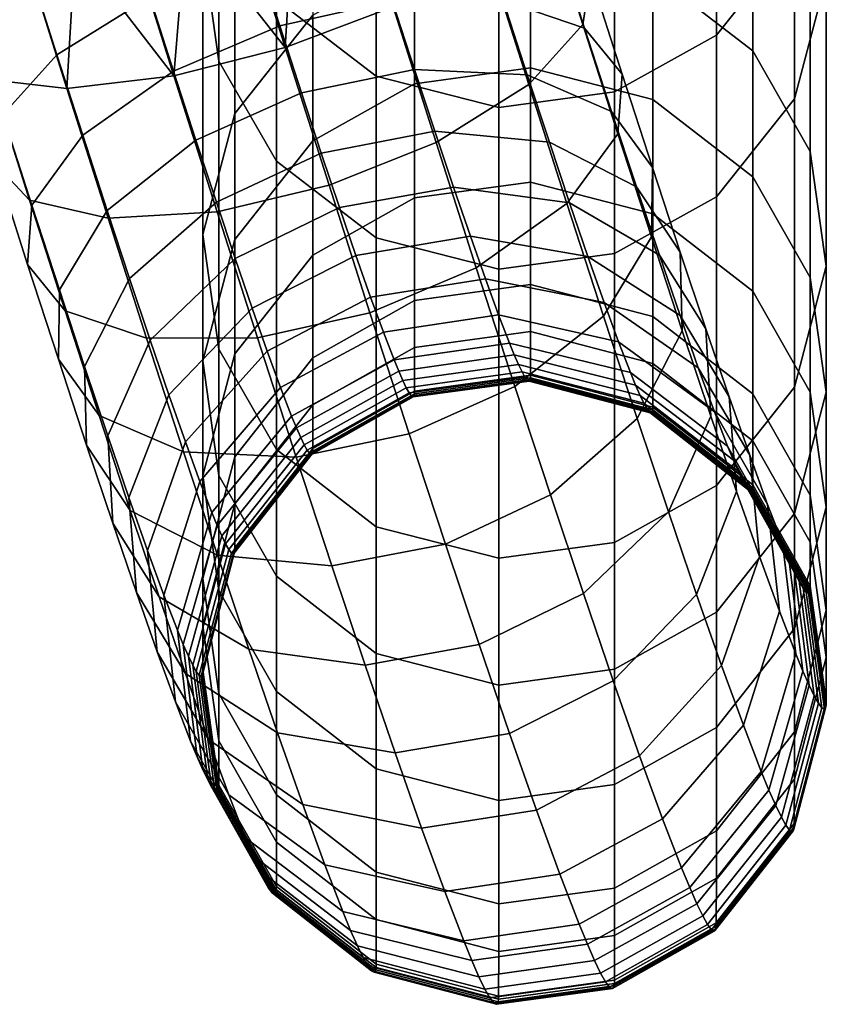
# Model space of a CAD drawing. Header units: millimetres. Extents: x -264 to 264, y -284 to 280.
# Tile 11 of 51: x 230 to 262, y -253 to -214. Entities that reach past the tile are written whole.
import ezdxf

# ---------------------------------------------------------------- set-up
doc = ezdxf.new("R2010")
doc.units = ezdxf.units.MM
doc.layers.add('podnoz', color=7, linetype='Continuous')

msp = doc.modelspace()

# ---------------------------------------------------------------- meshes
at = {"layer": 'podnoz'}
mesh = msp.add_polyface(dxfattribs=at)
corners = [(250, -188.323, 392.598), (0, -188.323, 392.598), (0, -184.642, 391.896), (250, -184.642, 391.896), (250, -191.713, 394.825), (0, -191.713, 394.825), (250, -193.94, 398.215), (0, -193.94, 398.215), (250, -194.642, 401.896), (0, -194.642, 401.896), (250, -193.94, 405.577), (0, -193.94, 405.577), (250, -191.713, 408.967), (0, -191.713, 408.967), (250, -188.323, 411.194), (0, -188.323, 411.194), (250, -184.642, 411.896), (0, -184.642, 411.896), (250, -180.961, 411.194), (0, -180.961, 411.194), (250, -177.571, 408.967), (0, -177.571, 408.967), (250, -175.344, 405.577), (0, -175.344, 405.577), (250, -177.571, 394.825), (0, -177.571, 394.825), (0, -175.344, 398.215), (250, -175.344, 398.215), (250, -180.961, 392.598), (0, -180.961, 392.598), (214.017, -170.56, 18), (205.525, -139.976, 13.399), (224.188, -200.629, 13.399), (221.567, -168.238, 6.378), (230.898, -198.564, 6.378), (226.848, -199.81, 9.161), (217.517, -169.484, 9.161), (225.964, -166.884, 5.5), (235.296, -197.211, 5.5), (223.349, -200.887, 18), (221.567, -168.238, 29.622), (230.898, -198.564, 29.622), (235.296, -197.211, 30.5), (225.964, -166.884, 30.5), (214.856, -170.302, 22.601), (224.188, -200.629, 22.601), (226.848, -199.81, 26.839), (217.517, -169.484, 26.839), (229.053, -216.256, 15.762), (227.819, -215.245, 20.166), (226.398, -210.721, 18.984), (227.499, -211.309, 14.47), (228.259, -213.706, 24.568), (230.548, -211.695, 28.621), (229.386, -207.995, 27.655), (226.972, -209.609, 23.498), (229.208, -219.629, 21.826), (229.511, -217.657, 26.064), (228.617, -205.539, 9.442), (230.571, -205.093, 7.825)]
mesh.append_faces([[corners[k] for k in face] for face in [(0, 1, 2, 3), (4, 5, 1, 0), (6, 7, 5, 4), (8, 9, 7, 6), (10, 11, 9, 8), (12, 13, 11, 10), (14, 15, 13, 12), (16, 17, 15, 14), (18, 19, 17, 16), (20, 21, 19, 18), (22, 23, 21, 20), (24, 25, 26, 27), (28, 29, 25, 24), (3, 2, 29, 28), (30, 31, 32, 32), (33, 34, 35, 36), (37, 38, 34, 33), (32, 36, 35, 35), (39, 30, 32, 32), (40, 41, 42, 43), (44, 45, 46, 47), (30, 39, 45, 44), (47, 46, 41, 40), (48, 49, 50, 51), (52, 53, 54, 55), (49, 52, 55, 50), (56, 57, 52, 49), (51, 32, 58, 58), (59, 58, 35, 35), (32, 35, 58, 58), (34, 59, 35, 35), (32, 51, 50, 39), (45, 55, 54, 46), (39, 50, 55, 45)]])
mesh = msp.add_polyface(dxfattribs=at)
corners = [(234.413, -164.285, 9.161), (243.744, -194.612, 9.161), (239.693, -195.858, 6.378), (230.362, -165.531, 6.378), (243.744, -194.612, 26.839), (234.413, -164.285, 26.839), (230.362, -165.531, 29.622), (239.693, -195.858, 29.622), (239.044, -209.3, 6.715), (236.862, -209.94, 6.921), (234.983, -203.906, 6.004), (237.161, -203.251, 5.796), (236.355, -216.091, 9.036), (234.603, -210.511, 7.578), (234.349, -209.65, 31.28), (238.662, -208.024, 32.115), (237.612, -204.682, 31.243), (233.271, -206.217, 30.384), (238.084, -221.545, 11.101), (233.723, -221.797, 13.674), (232.073, -216.594, 11.704), (235.388, -212.927, 32.52), (239.671, -211.208, 33.32), (239.701, -226.589, 13.665), (235.263, -226.601, 16.116), (236.34, -215.897, 34.029), (240.595, -214.089, 34.784), (233.687, -221.491, 33.578), (237.238, -218.667, 35.84), (232.707, -218.47, 31.603), (238.101, -235.293, 22.502), (234.611, -233.499, 25.713), (233.358, -229.692, 22.578), (236.739, -231.152, 19.092), (234.583, -224.214, 35.821), (238.058, -221.158, 37.891), (235.408, -226.682, 38.353), (238.812, -223.412, 40.204), (236.154, -228.865, 41.145), (239.493, -225.404, 42.753), (234.554, -232.983, 38.658), (233.711, -230.518, 35.504), (236.815, -230.746, 44.176), (240.097, -227.123, 45.522), (235.3, -235.106, 42.079), (235.954, -236.898, 45.802), (237.396, -232.337, 47.482), (237.516, -232.099, 136.439), (238.796, -227.232, 135.82), (238.796, -231.352, 101.566), (237.516, -236.227, 102.117), (237.516, -227.507, 170.705), (238.796, -222.649, 170.02), (238.158, -232.101, 171.352), (238.158, -236.702, 137.024), (237.516, -222.451, 204.906), (238.796, -217.602, 204.156), (238.158, -227.036, 205.616), (237.516, -210.934, 273.186), (238.796, -206.108, 272.305), (238.158, -215.499, 274.02), (237.516, -204.483, 307.204), (238.796, -199.67, 306.257), (238.158, -209.036, 308.099), (237.516, -197.572, 341.13), (238.796, -192.771, 340.118), (238.158, -202.112, 342.087), (237.516, -190.201, 374.959), (238.796, -185.415, 373.883), (238.158, -194.728, 375.978), (237.516, -182.372, 408.686), (238.796, -177.601, 407.544), (238.158, -186.885, 409.766), (235.296, -197.211, 5.5), (239.328, -202.558, 6.003)]
mesh.append_faces([[corners[k] for k in face] for face in [(0, 1, 2, 3), (4, 5, 6, 7), (8, 9, 10, 11), (9, 12, 13, 13), (14, 15, 16, 17), (18, 19, 20, 12), (21, 22, 15, 14), (23, 24, 19, 18), (25, 26, 22, 21), (27, 28, 25, 29), (30, 31, 32, 33), (34, 35, 28, 27), (36, 37, 35, 34), (38, 39, 37, 36), (40, 38, 36, 41), (42, 43, 39, 38), (44, 42, 38, 40), (45, 46, 42, 44), (47, 48, 49, 50), (51, 52, 48, 47), (53, 51, 47, 54), (55, 56, 52, 51), (57, 55, 51, 53), (58, 59, 56, 55), (60, 58, 55, 57), (61, 62, 59, 58), (63, 61, 58, 60), (64, 65, 62, 61), (66, 64, 61, 63), (67, 68, 65, 64), (69, 67, 64, 66), (70, 71, 68, 67), (72, 70, 67, 69), (73, 11, 10, 10), (73, 74, 11, 11)]])
mesh = msp.add_polyface(dxfattribs=at)
corners = [(230.362, -165.531, 6.378), (239.693, -195.858, 6.378), (235.296, -197.211, 5.5), (225.964, -166.884, 5.5), (225.964, -166.884, 30.5), (235.296, -197.211, 30.5), (239.693, -195.858, 29.622), (230.362, -165.531, 29.622), (234.603, -210.511, 7.578), (232.399, -210.964, 8.717), (230.571, -205.093, 7.825), (232.742, -204.535, 6.67), (230.398, -211.261, 10.311), (228.617, -205.539, 9.442), (236.862, -209.94, 6.921), (234.983, -203.906, 6.004), (232.073, -216.594, 11.704), (229.053, -216.256, 15.762), (227.499, -211.309, 14.47), (236.355, -216.091, 9.036), (230.548, -211.695, 28.621), (234.349, -209.65, 31.28), (233.271, -206.217, 30.384), (229.386, -207.995, 27.655), (230.579, -221.069, 17.584), (229.208, -219.629, 21.826), (227.819, -215.245, 20.166), (233.723, -221.797, 13.674), (231.672, -215.243, 29.963), (235.388, -212.927, 32.52), (229.511, -217.657, 26.064), (228.259, -213.706, 24.568), (232, -225.502, 19.837), (230.499, -223.653, 23.871), (235.263, -226.601, 16.116), (232.707, -218.47, 31.603), (236.34, -215.897, 34.029), (230.669, -221.269, 27.899), (233.358, -229.692, 22.578), (231.729, -227.447, 26.352), (236.739, -231.152, 19.092), (231.77, -224.662, 30.118), (233.687, -221.491, 33.578), (234.611, -233.499, 25.713), (232.86, -230.887, 29.185), (232.779, -227.732, 32.646), (234.583, -224.214, 35.821), (235.77, -236.963, 29.267), (233.907, -234.014, 32.393), (233.711, -230.518, 35.504), (235.408, -226.682, 38.353), (234.853, -236.782, 35.934), (234.554, -232.983, 38.658), (230.898, -198.564, 6.378), (230.898, -198.564, 29.622), (237.612, -204.682, 31.243), (226.848, -199.81, 26.839)]
mesh.append_faces([[corners[k] for k in face] for face in [(0, 1, 2, 3), (4, 5, 6, 7), (8, 9, 10, 11), (9, 12, 13, 10), (14, 8, 11, 15), (16, 17, 18, 12), (9, 16, 12, 12), (19, 9, 8, 8), (16, 9, 19, 19), (20, 21, 22, 23), (24, 25, 26, 17), (27, 24, 17, 16), (28, 29, 21, 20), (30, 28, 20, 31), (32, 33, 25, 24), (34, 32, 24, 27), (35, 36, 29, 28), (37, 35, 28, 30), (33, 37, 30, 25), (38, 39, 33, 32), (40, 38, 32, 34), (41, 42, 35, 37), (39, 41, 37, 33), (43, 44, 39, 38), (45, 46, 42, 41), (44, 45, 41, 39), (47, 48, 44, 43), (49, 50, 46, 45), (48, 49, 45, 44), (51, 52, 49, 48), (2, 15, 11, 53), (11, 10, 53, 53), (18, 13, 12, 12), (54, 22, 55, 5), (56, 23, 22, 54)]])
mesh = msp.add_polyface(dxfattribs=at)
corners = [(248.934, -211.28, 11.686), (245.457, -206.883, 8.711), (247.271, -205.986, 10.303), (245.132, -213.325, 9.026), (251.223, -209.269, 15.738), (249.685, -204.373, 14.46), (251.663, -207.73, 20.14), (250.259, -203.261, 18.973), (250.428, -206.719, 24.544), (249.158, -202.673, 23.488), (250.57, -216.442, 13.64), (246.854, -218.757, 11.083), (252.731, -214.028, 17.54), (253.034, -212.056, 21.778), (251.664, -210.616, 26.02), (248.52, -209.888, 29.93), (247.408, -206.381, 28.602), (254.306, -216.024, 23.795), (254.135, -218.408, 19.766), (252.805, -214.176, 27.828), (249.541, -213.076, 31.549), (245.103, -213.089, 34.001), (244.158, -210.14, 32.503), (250.508, -216.056, 33.498), (253.888, -217.517, 30.013), (245.995, -215.838, 35.798), (255.543, -212.009, 203.29), (259.537, -215.095, 203.768), (259.537, -220.136, 169.666), (255.543, -217.044, 169.23), (250.637, -210.744, 203.095), (250.637, -215.776, 169.052), (245.998, -211.378, 203.193), (245.998, -216.412, 169.141), (261.842, -207.624, 272.582), (262.484, -212.188, 273.415), (262.484, -223.71, 205.101), (261.842, -219.125, 204.392), (259.537, -203.612, 271.849), (255.543, -200.54, 271.288), (250.637, -199.281, 271.058), (245.998, -199.912, 271.173), (261.204, -210.548, 308.397), (258.081, -214.466, 309.168), (258.081, -220.943, 275.014), (261.204, -217.014, 274.297), (262.484, -205.734, 307.45), (261.842, -201.181, 306.555), (249.363, -210.411, 343.836), (244.457, -209.158, 343.572), (244.457, -216.102, 309.489), (249.363, -217.358, 309.736), (254.002, -209.783, 343.704), (254.002, -216.728, 309.612), (258.081, -207.527, 343.228), (261.204, -203.619, 342.405), (262.484, -198.819, 341.393), (249.363, -203.002, 377.839), (244.457, -201.753, 377.559), (254.002, -202.376, 377.699), (258.081, -200.127, 377.193)]
mesh.append_faces([[corners[k] for k in face] for face in [(0, 1, 2, 2), (3, 1, 0, 0), (4, 0, 2, 5), (6, 4, 5, 7), (8, 6, 7, 9), (10, 11, 3, 0), (12, 10, 0, 4), (13, 12, 4, 6), (14, 13, 6, 8), (15, 14, 8, 16), (17, 18, 12, 13), (19, 17, 13, 14), (20, 19, 14, 15), (21, 20, 15, 22), (23, 24, 19, 20), (25, 23, 20, 21), (26, 27, 28, 29), (30, 26, 29, 31), (32, 30, 31, 33), (34, 35, 36, 37), (38, 34, 37, 27), (39, 38, 27, 26), (40, 39, 26, 30), (41, 40, 30, 32), (42, 43, 44, 45), (46, 42, 45, 35), (47, 46, 35, 34), (48, 49, 50, 51), (52, 48, 51, 53), (54, 52, 53, 43), (55, 54, 43, 42), (56, 55, 42, 46), (57, 58, 49, 48), (59, 57, 48, 52), (60, 59, 52, 54)]])
mesh = msp.add_polyface(dxfattribs=at)
corners = [(240.819, -214.951, 8.191), (236.862, -209.94, 6.921), (239.044, -209.3, 6.715), (236.355, -216.091, 9.036), (241.204, -208.583, 6.919), (245.132, -213.325, 9.026), (243.386, -207.765, 7.574), (242.571, -220.477, 10.283), (238.084, -221.545, 11.101), (246.854, -218.757, 11.083), (244.209, -225.588, 12.882), (239.701, -226.589, 13.665), (248.464, -223.78, 13.636), (240.595, -214.089, 34.784), (245.103, -213.089, 34.001), (244.158, -210.14, 32.503), (239.671, -211.208, 33.32), (245.782, -230.436, 16.052), (241.252, -231.371, 16.792), (241.465, -216.772, 36.538), (245.995, -215.838, 35.798), (237.238, -218.667, 35.84), (236.34, -215.897, 34.029), (242.258, -219.184, 38.524), (246.808, -218.31, 37.834), (238.058, -221.158, 37.891), (242.988, -221.364, 40.76), (247.556, -220.545, 40.127), (238.812, -223.412, 40.204), (243.646, -223.29, 43.225), (248.231, -222.52, 42.654), (239.493, -225.404, 42.753), (240.097, -227.123, 45.522), (244.23, -224.952, 45.902), (240.628, -228.578, 48.546), (244.744, -226.36, 48.829), (241.07, -229.724, 51.748), (245.172, -227.47, 51.93), (241.919, -227.384, 101.118), (245.998, -225.094, 100.859), (245.998, -226.976, 83.744), (241.919, -229.268, 83.989), (241.919, -223.271, 135.317), (245.998, -220.984, 135.026), (238.796, -227.232, 135.82), (238.796, -231.352, 101.566), (241.919, -218.694, 169.463), (245.998, -216.412, 169.141), (238.796, -222.649, 170.02), (241.919, -213.656, 203.545), (245.998, -211.378, 203.193), (238.796, -217.602, 204.156), (240.463, -219.51, 274.753), (238.158, -215.499, 274.02), (238.158, -227.036, 205.616), (240.463, -231.066, 206.24), (244.457, -222.583, 275.314), (244.457, -234.152, 206.717), (238.796, -206.108, 272.305), (241.919, -202.18, 271.587), (240.463, -213.037, 308.886), (238.158, -209.036, 308.099), (244.457, -216.102, 309.489), (244.457, -209.158, 343.572), (240.463, -206.102, 342.928)]
mesh.append_faces([[corners[k] for k in face] for face in [(0, 1, 2, 2), (3, 1, 0, 0), (4, 0, 2, 2), (5, 4, 6, 6), (0, 4, 5, 5), (7, 8, 3, 0), (9, 7, 0, 5), (10, 11, 8, 7), (12, 10, 7, 9), (13, 14, 15, 16), (17, 18, 11, 10), (19, 20, 14, 13), (21, 19, 13, 22), (23, 24, 20, 19), (25, 23, 19, 21), (26, 27, 24, 23), (28, 26, 23, 25), (29, 30, 27, 26), (31, 29, 26, 28), (32, 33, 29, 31), (34, 35, 33, 32), (36, 37, 35, 34), (38, 39, 40, 41), (42, 43, 39, 38), (44, 42, 38, 45), (46, 47, 43, 42), (48, 46, 42, 44), (49, 50, 47, 46), (51, 49, 46, 48), (52, 53, 54, 55), (56, 52, 55, 57), (58, 59, 49, 51), (60, 61, 53, 52), (62, 60, 52, 56), (63, 64, 60, 62)]])
mesh = msp.add_polyface(dxfattribs=at)
corners = [(255.477, -222.546, 22.472), (253.561, -225.718, 19.012), (252.097, -221.207, 16.062), (254.135, -218.408, 19.766), (255.518, -219.762, 26.239), (254.306, -216.024, 23.795), (253.888, -217.517, 30.013), (252.805, -214.176, 27.828), (256.713, -226.304, 25.566), (254.91, -229.821, 22.391), (256.632, -223.148, 29.028), (254.882, -220.536, 32.5), (257.662, -226.225, 32.184), (257.857, -229.721, 29.073), (255.798, -223.275, 35.31), (252.205, -221.174, 38.205), (251.392, -218.742, 35.71), (256.626, -225.698, 38.409), (258.592, -228.947, 35.667), (252.94, -223.324, 40.956), (257.359, -227.784, 41.77), (259.415, -231.29, 39.441), (253.591, -225.177, 43.941), (254.163, -226.744, 47.196), (258.001, -229.544, 45.427), (254.638, -227.974, 50.634), (258.533, -230.921, 49.275), (250.624, -228.258, 64.552), (255.529, -229.541, 64.555), (255.51, -229.587, 63.491), (250.606, -228.301, 63.552), (250.634, -228.192, 65.555), (255.54, -229.471, 65.62), (250.636, -228.083, 66.721), (255.542, -229.36, 66.811), (250.637, -226.338, 83.676), (255.543, -227.611, 83.812), (255.543, -225.728, 100.929), (259.537, -228.831, 101.278), (259.537, -230.716, 84.143), (250.637, -224.456, 100.786), (259.537, -224.715, 135.5), (261.842, -228.761, 136.015), (261.842, -232.884, 101.735), (255.543, -221.617, 135.106), (250.637, -220.347, 134.945), (261.842, -224.174, 170.235), (262.484, -228.769, 170.883), (262.484, -233.364, 136.6), (259.537, -220.136, 169.666), (255.543, -217.044, 169.23), (250.637, -215.776, 169.052), (262.484, -223.71, 205.101), (261.204, -228.558, 205.852), (261.204, -233.627, 171.567), (261.842, -219.125, 204.392), (259.537, -215.095, 203.768), (258.081, -220.943, 275.014), (254.002, -223.211, 275.428), (254.002, -234.783, 206.815), (258.081, -232.505, 206.463), (261.204, -217.014, 274.297), (262.484, -212.188, 273.415), (258.081, -214.466, 309.168), (254.002, -216.728, 309.612)]
mesh.append_faces([[corners[k] for k in face] for face in [(0, 1, 2, 3), (4, 0, 3, 5), (6, 4, 5, 7), (8, 9, 1, 0), (10, 8, 0, 4), (11, 10, 4, 6), (12, 13, 8, 10), (14, 12, 10, 11), (15, 14, 11, 16), (17, 18, 12, 14), (19, 17, 14, 15), (20, 21, 18, 17), (22, 20, 17, 19), (23, 24, 20, 22), (25, 26, 24, 23), (27, 28, 29, 30), (31, 32, 28, 27), (33, 34, 32, 31), (35, 36, 34, 33), (37, 38, 39, 36), (40, 37, 36, 35), (41, 42, 43, 38), (44, 41, 38, 37), (45, 44, 37, 40), (46, 47, 48, 42), (49, 46, 42, 41), (50, 49, 41, 44), (51, 50, 44, 45), (52, 53, 54, 47), (55, 52, 47, 46), (56, 55, 46, 49), (57, 58, 59, 60), (61, 57, 60, 53), (62, 61, 53, 52), (63, 64, 58, 57)]])
mesh = msp.add_polyface(dxfattribs=at)
corners = [(252.097, -221.207, 16.062), (248.464, -223.78, 13.636), (246.854, -218.757, 11.083), (250.57, -216.442, 13.64), (254.135, -218.408, 19.766), (252.731, -214.028, 17.54), (250.008, -228.542, 16.751), (245.782, -230.436, 16.052), (244.209, -225.588, 12.882), (253.561, -225.718, 19.012), (251.392, -218.742, 35.71), (254.882, -220.536, 32.5), (253.888, -217.517, 30.013), (250.508, -216.056, 33.498), (246.808, -218.31, 37.834), (245.995, -215.838, 35.798), (247.556, -220.545, 40.127), (252.205, -221.174, 38.205), (248.231, -222.52, 42.654), (252.94, -223.324, 40.956), (248.83, -224.224, 45.399), (253.591, -225.177, 43.941), (244.23, -224.952, 45.902), (243.646, -223.29, 43.225), (249.356, -225.667, 48.398), (254.163, -226.744, 47.196), (244.744, -226.36, 48.829), (249.795, -226.803, 51.572), (254.638, -227.974, 50.634), (245.172, -227.47, 51.93), (249.988, -227.27, 53.286), (254.846, -228.479, 52.485), (245.361, -227.927, 53.606), (250.155, -227.652, 55.036), (255.027, -228.89, 54.371), (245.525, -228.3, 55.318), (250.298, -227.948, 56.819), (255.18, -229.208, 56.288), (245.665, -228.59, 57.064), (250.416, -228.157, 58.631), (255.306, -229.433, 58.233), (245.78, -228.795, 58.839), (250.513, -228.286, 60.583), (255.411, -229.571, 60.322), (245.875, -228.922, 60.753), (245.943, -228.955, 62.691), (250.583, -228.32, 62.558), (245.967, -228.936, 63.668), (250.606, -228.301, 63.552), (245.984, -228.894, 64.65), (250.624, -228.258, 64.552), (245.994, -228.829, 65.635), (250.634, -228.192, 65.555), (245.996, -228.721, 66.795), (250.636, -228.083, 66.721), (245.998, -226.976, 83.744), (250.637, -226.338, 83.676), (245.998, -225.094, 100.859), (250.637, -224.456, 100.786), (245.998, -220.984, 135.026), (250.637, -220.347, 134.945), (245.998, -216.412, 169.141), (250.637, -215.776, 169.052), (249.363, -217.358, 309.736), (244.457, -216.102, 309.489), (244.457, -222.583, 275.314), (249.363, -223.842, 275.544), (254.002, -216.728, 309.612), (254.002, -223.211, 275.428)]
mesh.append_faces([[corners[k] for k in face] for face in [(0, 1, 2, 3), (4, 0, 3, 5), (6, 7, 8, 1), (9, 6, 1, 0), (10, 11, 12, 13), (14, 10, 13, 15), (16, 17, 10, 14), (18, 19, 17, 16), (20, 21, 19, 18), (22, 20, 18, 23), (24, 25, 21, 20), (26, 24, 20, 22), (27, 28, 25, 24), (29, 27, 24, 26), (30, 31, 28, 27), (32, 30, 27, 29), (33, 34, 31, 30), (35, 33, 30, 32), (36, 37, 34, 33), (38, 36, 33, 35), (39, 40, 37, 36), (41, 39, 36, 38), (42, 43, 40, 39), (44, 42, 39, 41), (45, 46, 42, 44), (47, 48, 46, 45), (49, 50, 48, 47), (51, 52, 50, 49), (53, 54, 52, 51), (55, 56, 54, 53), (57, 58, 56, 55), (59, 60, 58, 57), (61, 62, 60, 59), (63, 64, 65, 66), (67, 63, 66, 68)]])
mesh = msp.add_polyface(dxfattribs=at)
corners = [(251.435, -232.877, 20.321), (247.234, -234.851, 19.688), (245.782, -230.436, 16.052), (250.008, -228.542, 16.751), (254.91, -229.821, 22.391), (253.561, -225.718, 19.012), (252.756, -236.826, 24.373), (248.581, -238.875, 23.817), (256.16, -233.557, 26.224), (257.857, -229.721, 29.073), (256.713, -226.304, 25.566), (249.799, -242.439, 28.376), (245.214, -243.209, 28.947), (244.012, -239.694, 24.45), (253.952, -240.325, 28.848), (257.291, -236.864, 30.456), (258.891, -232.746, 32.943), (258.592, -228.947, 35.667), (257.662, -226.225, 32.184), (258.29, -239.709, 35.038), (255.008, -243.332, 33.693), (259.805, -235.348, 37.136), (259.415, -231.29, 39.441), (258.001, -229.544, 45.427), (260.135, -233.263, 43.54), (257.359, -227.784, 41.77), (258.533, -230.921, 49.275), (260.729, -234.802, 47.841), (254.846, -228.479, 52.485), (258.766, -231.484, 51.34), (254.638, -227.974, 50.634), (255.027, -228.89, 54.371), (258.967, -231.942, 53.44), (255.18, -229.208, 56.288), (259.137, -232.295, 55.568), (255.306, -229.433, 58.233), (259.276, -232.544, 57.72), (255.411, -229.571, 60.322), (259.392, -232.697, 60.024), (255.485, -229.607, 62.431), (259.473, -232.736, 62.343), (250.583, -228.32, 62.558), (250.513, -228.286, 60.583), (255.51, -229.587, 63.491), (259.501, -232.714, 63.504), (250.606, -228.301, 63.552), (255.529, -229.541, 64.555), (259.521, -232.664, 64.669), (255.54, -229.471, 65.62), (259.533, -232.588, 65.833), (255.542, -229.36, 66.811), (259.536, -232.474, 67.064), (255.543, -227.611, 83.812), (259.537, -230.716, 84.143), (249.363, -240.499, 172.536), (244.457, -239.232, 172.357), (244.457, -243.846, 137.933), (249.363, -245.115, 138.094), (258.081, -237.581, 172.125), (254.002, -239.864, 172.446), (254.002, -244.479, 138.013), (258.081, -242.192, 137.723), (249.363, -235.417, 206.913), (244.457, -234.152, 206.717), (254.002, -234.783, 206.815), (258.081, -232.505, 206.463), (249.363, -223.842, 275.544), (244.457, -222.583, 275.314), (254.002, -223.211, 275.428)]
mesh.append_faces([[corners[k] for k in face] for face in [(0, 1, 2, 3), (4, 0, 3, 5), (6, 7, 1, 0), (8, 6, 0, 4), (9, 8, 4, 10), (11, 12, 13, 7), (14, 11, 7, 6), (15, 14, 6, 8), (16, 15, 8, 9), (17, 16, 9, 18), (19, 20, 14, 15), (21, 19, 15, 16), (22, 21, 16, 17), (23, 24, 22, 25), (26, 27, 24, 23), (28, 29, 26, 30), (31, 32, 29, 28), (33, 34, 32, 31), (35, 36, 34, 33), (37, 38, 36, 35), (39, 40, 38, 37), (41, 39, 37, 42), (43, 44, 40, 39), (45, 43, 39, 41), (46, 47, 44, 43), (48, 49, 47, 46), (50, 51, 49, 48), (52, 53, 51, 50), (54, 55, 56, 57), (58, 59, 60, 61), (62, 63, 55, 54), (64, 62, 54, 59), (65, 64, 59, 58), (66, 67, 63, 62), (68, 66, 62, 64)]])
mesh = msp.add_polyface(dxfattribs=at)
corners = [(241.252, -231.371, 16.792), (236.739, -231.152, 19.092), (235.263, -226.601, 16.116), (239.701, -226.589, 13.665), (242.685, -235.726, 20.379), (238.101, -235.293, 22.502), (247.234, -234.851, 19.688), (245.782, -230.436, 16.052), (244.012, -239.694, 24.45), (239.363, -239.064, 26.372), (248.581, -238.875, 23.817), (237.396, -232.337, 47.482), (240.628, -228.578, 48.546), (240.097, -227.123, 45.522), (236.815, -230.746, 44.176), (237.878, -233.586, 50.971), (241.07, -229.724, 51.748), (241.265, -230.195, 53.476), (245.361, -227.927, 53.606), (245.172, -227.47, 51.93), (238.089, -234.098, 52.85), (241.434, -230.58, 55.241), (245.525, -228.3, 55.318), (238.272, -234.515, 54.764), (241.578, -230.878, 57.038), (245.665, -228.59, 57.064), (238.428, -234.838, 56.71), (241.696, -231.09, 58.865), (245.78, -228.795, 58.839), (238.556, -235.066, 58.682), (241.794, -231.22, 60.832), (245.875, -228.922, 60.753), (238.662, -235.206, 60.8), (241.864, -231.253, 62.822), (245.943, -228.955, 62.691), (238.737, -235.242, 62.938), (241.888, -231.234, 63.824), (245.967, -228.936, 63.668), (238.763, -235.222, 64.011), (241.906, -231.191, 64.831), (245.984, -228.894, 64.65), (238.782, -235.176, 65.089), (241.916, -231.125, 65.84), (245.994, -228.829, 65.635), (238.792, -235.105, 66.168), (241.918, -231.016, 67.01), (245.996, -228.721, 66.795), (238.795, -234.994, 67.367), (241.919, -229.268, 83.989), (245.998, -226.976, 83.744), (238.796, -233.239, 84.412), (238.796, -231.352, 101.566), (241.919, -227.384, 101.118), (240.463, -240.747, 137.539), (238.158, -236.702, 137.024), (238.158, -240.838, 102.637), (240.463, -244.89, 103.094), (240.463, -236.139, 171.921), (238.158, -232.101, 171.352), (244.457, -239.232, 172.357), (244.457, -243.846, 137.933), (240.463, -231.066, 206.24), (238.158, -227.036, 205.616), (244.457, -234.152, 206.717)]
mesh.append_faces([[corners[k] for k in face] for face in [(0, 1, 2, 3), (4, 5, 1, 0), (6, 4, 0, 7), (8, 9, 5, 4), (10, 8, 4, 6), (11, 12, 13, 14), (15, 16, 12, 11), (17, 18, 19, 16), (20, 17, 16, 15), (21, 22, 18, 17), (23, 21, 17, 20), (24, 25, 22, 21), (26, 24, 21, 23), (27, 28, 25, 24), (29, 27, 24, 26), (30, 31, 28, 27), (32, 30, 27, 29), (33, 34, 31, 30), (35, 33, 30, 32), (36, 37, 34, 33), (38, 36, 33, 35), (39, 40, 37, 36), (41, 39, 36, 38), (42, 43, 40, 39), (44, 42, 39, 41), (45, 46, 43, 42), (47, 45, 42, 44), (48, 49, 46, 45), (50, 48, 45, 47), (51, 52, 48, 50), (53, 54, 55, 56), (57, 58, 54, 53), (59, 57, 53, 60), (61, 62, 58, 57), (63, 61, 57, 59)]])
mesh = msp.add_polyface(dxfattribs=at)
corners = [(260.604, -237.537, 41.682), (259.162, -242.098, 40.002), (258.29, -239.709, 35.038), (259.805, -235.348, 37.136), (260.135, -233.263, 43.54), (259.415, -231.29, 39.441), (261.262, -239.24, 46.44), (259.879, -243.955, 45.188), (260.729, -234.802, 47.841), (261.547, -239.933, 48.981), (260.189, -244.708, 47.952), (260.988, -235.43, 50.143), (258.766, -231.484, 51.34), (258.533, -230.921, 49.275), (261.212, -235.939, 52.477), (261.793, -240.494, 51.553), (258.967, -231.942, 53.44), (261.401, -236.33, 54.837), (262.001, -240.924, 54.148), (259.137, -232.295, 55.568), (261.555, -236.606, 57.217), (262.171, -241.227, 56.759), (259.276, -232.544, 57.72), (261.682, -236.774, 59.759), (262.31, -241.411, 59.541), (259.392, -232.697, 60.024), (261.771, -236.817, 62.308), (262.407, -241.458, 62.324), (259.473, -232.736, 62.343), (261.803, -236.793, 63.583), (262.441, -241.431, 63.713), (259.501, -232.714, 63.504), (261.825, -236.738, 64.858), (262.465, -241.372, 65.101), (259.521, -232.664, 64.669), (261.837, -236.655, 66.131), (262.479, -241.281, 66.483), (259.533, -232.588, 65.833), (261.84, -236.537, 67.406), (262.482, -241.16, 67.803), (259.536, -232.474, 67.064), (261.842, -234.771, 84.575), (262.484, -239.385, 85.067), (259.537, -230.716, 84.143), (262.484, -237.494, 102.255), (261.204, -242.369, 102.806), (261.204, -244.263, 85.587), (261.842, -232.884, 101.735), (259.537, -228.831, 101.278), (262.484, -233.364, 136.6), (261.204, -238.23, 137.219), (261.842, -228.761, 136.015), (261.204, -233.627, 171.567), (258.081, -237.581, 172.125), (258.081, -242.192, 137.723), (262.484, -228.769, 170.883), (261.204, -228.558, 205.852), (258.081, -232.505, 206.463)]
mesh.append_faces([[corners[k] for k in face] for face in [(0, 1, 2, 3), (4, 0, 3, 5), (6, 7, 1, 0), (8, 6, 0, 4), (9, 10, 7, 6), (11, 9, 6, 8), (12, 11, 8, 13), (14, 15, 9, 11), (16, 14, 11, 12), (17, 18, 15, 14), (19, 17, 14, 16), (20, 21, 18, 17), (22, 20, 17, 19), (23, 24, 21, 20), (25, 23, 20, 22), (26, 27, 24, 23), (28, 26, 23, 25), (29, 30, 27, 26), (31, 29, 26, 28), (32, 33, 30, 29), (34, 32, 29, 31), (35, 36, 33, 32), (37, 35, 32, 34), (38, 39, 36, 35), (40, 38, 35, 37), (41, 42, 39, 38), (43, 41, 38, 40), (44, 45, 46, 42), (47, 44, 42, 41), (48, 47, 41, 43), (49, 50, 45, 44), (51, 49, 44, 47), (52, 53, 54, 50), (55, 52, 50, 49), (56, 57, 53, 52)]])
mesh = msp.add_polyface(dxfattribs=at)
corners = [(239.363, -239.064, 26.372), (235.77, -236.963, 29.267), (234.611, -233.499, 25.713), (238.101, -235.293, 22.502), (236.819, -240.031, 33.192), (234.853, -236.782, 35.934), (233.907, -234.014, 32.393), (240.505, -242.405, 30.646), (237.746, -242.671, 37.445), (235.69, -239.165, 39.773), (235.3, -235.106, 42.079), (234.554, -232.983, 38.658), (238.557, -244.891, 42.057), (236.423, -241.172, 43.944), (235.954, -236.898, 45.802), (239.224, -246.619, 46.884), (237.027, -242.738, 48.319), (236.496, -238.3, 49.719), (237.878, -233.586, 50.971), (237.396, -232.337, 47.482), (236.731, -238.873, 51.821), (238.089, -234.098, 52.85), (237.291, -243.377, 50.66), (236.936, -239.339, 53.957), (238.272, -234.515, 54.764), (237.518, -243.894, 53.033), (237.109, -239.698, 56.122), (238.428, -234.838, 56.71), (237.71, -244.292, 55.433), (237.251, -239.952, 58.31), (238.556, -235.066, 58.682), (237.867, -244.572, 57.852), (237.369, -240.106, 60.653), (238.662, -235.206, 60.8), (237.996, -244.743, 60.435), (237.451, -240.146, 63.009), (238.737, -235.242, 62.938), (238.087, -244.787, 63.025), (237.48, -240.124, 64.189), (238.763, -235.222, 64.011), (238.118, -244.762, 64.319), (237.5, -240.073, 65.372), (238.782, -235.176, 65.089), (238.141, -244.707, 65.614), (237.512, -239.996, 66.554), (238.792, -235.105, 66.168), (238.154, -244.622, 66.906), (237.515, -239.881, 67.794), (238.795, -234.994, 67.367), (238.157, -244.504, 68.191), (237.516, -238.117, 84.932), (238.796, -233.239, 84.412), (238.158, -242.731, 85.423), (237.516, -236.227, 102.117), (238.796, -231.352, 101.566), (238.158, -240.838, 102.637), (238.158, -236.702, 137.024), (237.516, -232.099, 136.439)]
mesh.append_faces([[corners[k] for k in face] for face in [(0, 1, 2, 3), (4, 5, 6, 1), (7, 4, 1, 0), (8, 9, 5, 4), (9, 10, 11, 5), (12, 13, 9, 8), (13, 14, 10, 9), (15, 16, 13, 12), (17, 18, 19, 14), (16, 17, 14, 13), (20, 21, 18, 17), (22, 20, 17, 16), (23, 24, 21, 20), (25, 23, 20, 22), (26, 27, 24, 23), (28, 26, 23, 25), (29, 30, 27, 26), (31, 29, 26, 28), (32, 33, 30, 29), (34, 32, 29, 31), (35, 36, 33, 32), (37, 35, 32, 34), (38, 39, 36, 35), (40, 38, 35, 37), (41, 42, 39, 38), (43, 41, 38, 40), (44, 45, 42, 41), (46, 44, 41, 43), (47, 48, 45, 44), (49, 47, 44, 46), (50, 51, 48, 47), (52, 50, 47, 49), (53, 54, 51, 50), (55, 53, 50, 52), (56, 57, 53, 55)]])
mesh = msp.add_polyface(dxfattribs=at)
corners = [(259.162, -242.098, 40.002), (255.93, -245.857, 38.938), (255.008, -243.332, 33.693), (258.29, -239.709, 35.038), (259.879, -243.955, 45.188), (256.687, -247.816, 44.412), (260.189, -244.708, 47.952), (257.014, -248.611, 47.326), (260.457, -245.318, 50.746), (257.296, -249.253, 50.27), (261.793, -240.494, 51.553), (261.547, -239.933, 48.981), (260.683, -245.785, 53.561), (257.533, -249.744, 53.232), (262.001, -240.924, 54.148), (257.726, -250.089, 56.205), (253.643, -252.383, 56.23), (253.446, -252.033, 53.207), (260.866, -246.112, 56.388), (262.171, -241.227, 56.759), (257.884, -250.298, 59.363), (253.803, -252.595, 59.441), (261.016, -246.311, 59.394), (262.31, -241.411, 59.541), (257.995, -250.351, 62.512), (253.915, -252.649, 62.642), (261.122, -246.362, 62.396), (262.407, -241.458, 62.324), (258.032, -250.321, 64.078), (253.954, -252.619, 64.234), (261.158, -246.333, 63.891), (262.441, -241.431, 63.713), (258.059, -250.254, 65.642), (253.981, -252.551, 65.822), (261.184, -246.27, 65.383), (262.465, -241.372, 65.101), (258.075, -250.152, 67.197), (253.997, -252.448, 67.402), (261.199, -246.172, 66.869), (262.479, -241.281, 66.483), (258.079, -250.025, 68.587), (254.001, -252.32, 68.802), (261.202, -246.047, 68.231), (262.482, -241.16, 67.803), (258.081, -248.235, 86.01), (254.002, -250.526, 86.254), (261.204, -244.263, 85.587), (262.484, -239.385, 85.067), (258.081, -246.338, 103.254), (254.002, -248.628, 103.513), (261.204, -242.369, 102.806), (258.081, -242.192, 137.723), (254.002, -244.479, 138.013), (261.204, -238.23, 137.219)]
mesh.append_faces([[corners[k] for k in face] for face in [(0, 1, 2, 3), (4, 5, 1, 0), (6, 7, 5, 4), (8, 9, 7, 6), (10, 8, 6, 11), (12, 13, 9, 8), (14, 12, 8, 10), (15, 16, 17, 13), (18, 15, 13, 12), (19, 18, 12, 14), (20, 21, 16, 15), (22, 20, 15, 18), (23, 22, 18, 19), (24, 25, 21, 20), (26, 24, 20, 22), (27, 26, 22, 23), (28, 29, 25, 24), (30, 28, 24, 26), (31, 30, 26, 27), (32, 33, 29, 28), (34, 32, 28, 30), (35, 34, 30, 31), (36, 37, 33, 32), (38, 36, 32, 34), (39, 38, 34, 35), (40, 41, 37, 36), (42, 40, 36, 38), (43, 42, 38, 39), (44, 45, 41, 40), (46, 44, 40, 42), (47, 46, 42, 43), (48, 49, 45, 44), (50, 48, 44, 46), (51, 52, 49, 48), (53, 51, 48, 50)]])
mesh = msp.add_polyface(dxfattribs=at)
corners = [(245.214, -243.209, 28.947), (240.505, -242.405, 30.646), (239.363, -239.064, 26.372), (244.012, -239.694, 24.45), (241.514, -245.277, 35.274), (237.746, -242.671, 37.445), (236.819, -240.031, 33.192), (246.275, -246.231, 33.815), (242.395, -247.691, 40.288), (238.557, -244.891, 42.057), (247.202, -248.768, 39.086), (243.119, -249.566, 45.526), (239.224, -246.619, 46.884), (247.962, -250.737, 44.588), (239.513, -247.322, 49.462), (237.291, -243.377, 50.66), (237.027, -242.738, 48.319), (243.433, -250.328, 48.318), (248.291, -251.536, 47.516), (239.763, -247.891, 52.07), (237.518, -243.894, 53.033), (243.703, -250.943, 51.139), (248.575, -252.181, 50.474), (239.974, -248.327, 54.702), (237.71, -244.292, 55.433), (243.931, -251.415, 53.982), (240.146, -248.634, 57.35), (237.867, -244.572, 57.852), (244.116, -251.745, 56.837), (240.287, -248.821, 60.17), (237.996, -244.743, 60.435), (244.268, -251.946, 59.872), (240.386, -248.868, 62.991), (238.087, -244.787, 63.025), (244.374, -251.997, 62.903), (240.419, -248.841, 64.397), (238.118, -244.762, 64.319), (244.411, -251.968, 64.411), (240.444, -248.781, 65.804), (238.141, -244.707, 65.614), (244.437, -251.904, 65.918), (240.458, -248.689, 67.204), (238.154, -244.622, 66.906), (244.452, -251.806, 67.417), (240.461, -248.567, 68.533), (238.157, -244.504, 68.191), (244.455, -251.68, 68.786), (240.463, -246.786, 85.855), (238.158, -242.731, 85.423), (244.457, -249.892, 86.186), (240.463, -244.89, 103.094), (238.158, -240.838, 102.637), (244.457, -247.993, 103.443), (244.457, -243.846, 137.933), (240.463, -240.747, 137.539)]
mesh.append_faces([[corners[k] for k in face] for face in [(0, 1, 2, 3), (4, 5, 6, 1), (7, 4, 1, 0), (8, 9, 5, 4), (10, 8, 4, 7), (11, 12, 9, 8), (13, 11, 8, 10), (14, 15, 16, 12), (17, 14, 12, 11), (18, 17, 11, 13), (19, 20, 15, 14), (21, 19, 14, 17), (22, 21, 17, 18), (23, 24, 20, 19), (25, 23, 19, 21), (26, 27, 24, 23), (28, 26, 23, 25), (29, 30, 27, 26), (31, 29, 26, 28), (32, 33, 30, 29), (34, 32, 29, 31), (35, 36, 33, 32), (37, 35, 32, 34), (38, 39, 36, 35), (40, 38, 35, 37), (41, 42, 39, 38), (43, 41, 38, 40), (44, 45, 42, 41), (46, 44, 41, 43), (47, 48, 45, 44), (49, 47, 44, 46), (50, 51, 48, 47), (52, 50, 47, 49), (53, 54, 50, 52)]])
mesh = msp.add_polyface(dxfattribs=at)
corners = [(250.875, -245.503, 33.312), (246.275, -246.231, 33.815), (245.214, -243.209, 28.947), (249.799, -242.439, 28.376), (255.008, -243.332, 33.693), (253.952, -240.325, 28.848), (251.814, -248.075, 38.655), (247.202, -248.768, 39.086), (255.93, -245.857, 38.938), (252.584, -250.07, 44.229), (247.962, -250.737, 44.588), (256.687, -247.816, 44.412), (252.918, -250.879, 47.196), (248.291, -251.536, 47.516), (257.014, -248.611, 47.326), (253.205, -251.533, 50.192), (248.575, -252.181, 50.474), (257.296, -249.253, 50.27), (248.813, -252.675, 53.452), (243.931, -251.415, 53.982), (243.703, -250.943, 51.139), (253.446, -252.033, 53.207), (257.533, -249.744, 53.232), (249.007, -253.021, 56.439), (244.116, -251.745, 56.837), (253.643, -252.383, 56.23), (249.165, -253.231, 59.612), (244.268, -251.946, 59.872), (253.803, -252.595, 59.441), (249.276, -253.284, 62.776), (244.374, -251.997, 62.903), (253.915, -252.649, 62.642), (249.314, -253.254, 64.349), (244.411, -251.968, 64.411), (253.954, -252.619, 64.234), (249.341, -253.188, 65.92), (244.437, -251.904, 65.918), (253.981, -252.551, 65.822), (249.357, -253.085, 67.483), (244.452, -251.806, 67.417), (253.997, -252.448, 67.402), (249.361, -252.958, 68.876), (244.455, -251.68, 68.786), (254.001, -252.32, 68.802), (249.363, -251.165, 86.322), (244.457, -249.892, 86.186), (254.002, -250.526, 86.254), (249.363, -249.266, 103.586), (244.457, -247.993, 103.443), (254.002, -248.628, 103.513), (249.363, -245.115, 138.094), (244.457, -243.846, 137.933), (254.002, -244.479, 138.013), (254.002, -239.864, 172.446), (249.363, -240.499, 172.536)]
mesh.append_faces([[corners[k] for k in face] for face in [(0, 1, 2, 3), (4, 0, 3, 5), (6, 7, 1, 0), (8, 6, 0, 4), (9, 10, 7, 6), (11, 9, 6, 8), (12, 13, 10, 9), (14, 12, 9, 11), (15, 16, 13, 12), (17, 15, 12, 14), (18, 19, 20, 16), (21, 18, 16, 15), (22, 21, 15, 17), (23, 24, 19, 18), (25, 23, 18, 21), (26, 27, 24, 23), (28, 26, 23, 25), (29, 30, 27, 26), (31, 29, 26, 28), (32, 33, 30, 29), (34, 32, 29, 31), (35, 36, 33, 32), (37, 35, 32, 34), (38, 39, 36, 35), (40, 38, 35, 37), (41, 42, 39, 38), (43, 41, 38, 40), (44, 45, 42, 41), (46, 44, 41, 43), (47, 48, 45, 44), (49, 47, 44, 46), (50, 51, 48, 47), (52, 50, 47, 49), (53, 54, 50, 52)]])

doc.saveas('drawing.dxf')
